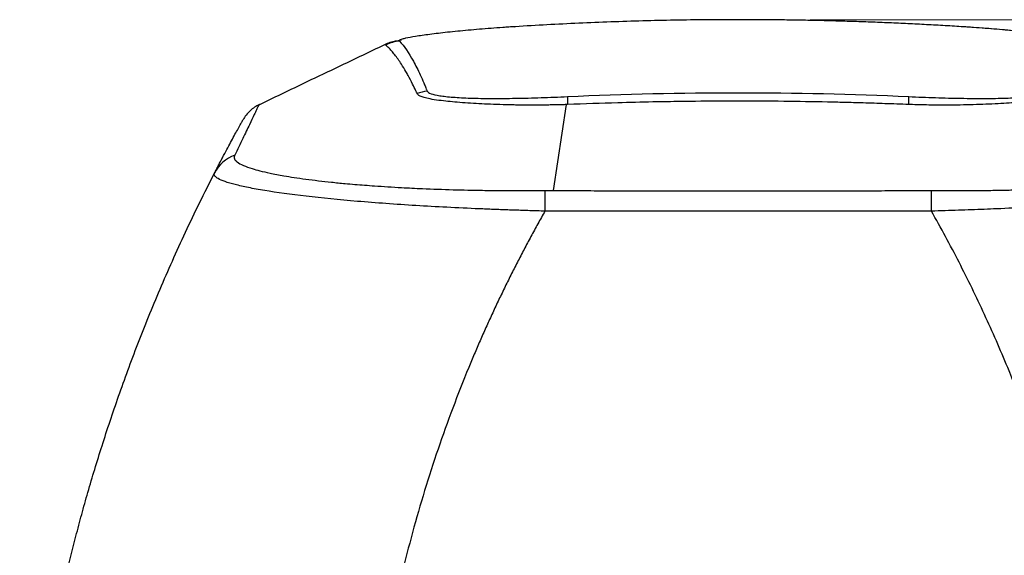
# Model space of a CAD drawing. Header units: millimetres. Extents: x 5 to 597, y 5 to 415.
# Tile 35 of 132: x 243 to 256, y 333 to 340. Entities that reach past the tile are written whole.
import ezdxf

# ---------------------------------------------------------------- set-up
doc = ezdxf.new("R2010")
doc.units = ezdxf.units.MM
doc.header["$PDSIZE"] = -1
doc.styles.add('SLDTEXTSTYLE0', font='ARIAL.TTF', dxfattribs={"width": 0.948})
doc.dimstyles.new('SLDDIMSTYLE4', dxfattribs={"dimtxt": 2.5, "dimasz": 2.5, "dimexe": 0, "dimexo": 0.0625, "dimtad": 1, "dimdec": 1, "dimlfac": 5, "dimrnd": 1e-09, "dimzin": 12, "dimdsep": 46, "dimtxsty": 'SLDTEXTSTYLE0', "dimsah": 1, "dimcen": 0.09, "dimadec": 0, "dimazin": 3, "dimtfac": 1, "dimtdec": 1, "dimtofl": 0, "dimtmove": 0, "dimatfit": 3, "dimfxl": 0, "dimfrac": 2, "dimtolj": 1, "dimtzin": 12, "dimarcsym": 0})

# ---------------------------------------------------------------- blocks, each defined once
blk = doc.blocks.new('_D_5')
at = {"color": 7, "linetype": 'Continuous', "lineweight": 0}
for p, q in [((253.338, 340.062), (273.666, 340.062)), ((272.666, 340.062), (272.666, 303.169)), ((258.483, 303.169), (273.666, 303.169))]:
    blk.add_line(p, q, dxfattribs=at)
at = {"color": 7, "linetype": 'Continuous', "lineweight": 18}
for points in [[(272.666, 340.062), (272.356, 337.562), (272.976, 337.562)], [(272.666, 303.169), (272.976, 305.669), (272.356, 305.669)]]:
    blk.add_solid(points, dxfattribs=at)
at = {"color": 7, "linetype": 'Continuous', "lineweight": 18, "insert": (269.443, 317.291), "char_height": 2.5, "attachment_point": 1, "rotation": 90, "style": 'SLDTEXTSTYLE0'}
blk.add_mtext('184,5', dxfattribs=at)

msp = doc.modelspace()

# ---------------------------------------------------------------- linework, layer by layer
at = {"color": 7, "linetype": 'Continuous', "lineweight": 25}
for p, q in [((249.3493, 339.9676), (249.3515, 339.9674)), ((245.8884, 338.91), (245.8874, 338.9079)), ((249.8692, 337.752), (250.0445, 338.9141))]:
    msp.add_line(p, q, dxfattribs=at)
at = {"color": 8, "linetype": 'Continuous', "lineweight": 25}
msp.add_line((255.3838, 339.9676), (255.3817, 339.9674), dxfattribs=at)
at = {"color": 7, "linetype": 'Continuous', "lineweight": 25, "flags": 128}
for points in [[(250.0621, 338.9147), (250.0533, 338.9144), (250.0445, 338.9141)], [(254.6887, 338.9141), (254.6799, 338.9144), (254.671, 338.9147)]]:
    msp.add_lwpolyline(points, dxfattribs=at)
at = {"color": 7, "linetype": 'Continuous', "lineweight": 25}
for centre, radius, start, end in [((247.8378, 339.2754), 0.5004, 95.35001, 117.56523), ((248.2089, 338.5947), 0.5027, 95.14973, 111.01702), ((252.5039, 339.019), 2.444, 179.91812, 182.44489), ((252.2311, 339.0189), 2.4422, 357.55527, 0.08386), ((245.7308, 337.7628), 0.4949, 109.85803, 152.80549), ((261.1472, 337.6017), 11.3923, 179.24468, 180.64421), ((243.5895, 337.6013), 11.3888, 359.35799, 0.75793)]:
    msp.add_arc(centre, radius, start, end, dxfattribs=at)
for points, knots in [([(249.3515, 339.9674), (249.3241, 339.9657), (249.2967, 339.964), (249.2421, 339.9604), (249.2149, 339.9585), (249.1337, 339.9529), (249.08, 339.949), (248.9203, 339.9368), (248.8175, 339.9282), (248.6708, 339.9148), (248.623, 339.9103), (248.5297, 339.901), (248.484, 339.8963), (248.3529, 339.8821), (248.2731, 339.8726), (248.1283, 339.8539), (248.0631, 339.8446), (247.9536, 339.8271), (247.9084, 339.8188), (247.8554, 339.8071), (247.8402, 339.8033), (247.8155, 339.7963), (247.806, 339.7929), (247.7926, 339.7867), (247.7886, 339.7838), (247.7863, 339.7784), (247.7889, 339.7761), (247.7911, 339.7736)], [0, 0, 0, 0, 0.03125, 0.03125, 0.0625, 0.0625, 0.125, 0.125, 0.25, 0.25, 0.3125, 0.3125, 0.375, 0.375, 0.5, 0.5, 0.625, 0.625, 0.75, 0.75, 0.8125, 0.8125, 0.875, 0.875, 0.9375, 0.9375, 1, 1, 1, 1]), ([(255.3817, 339.9674), (255.2978, 339.9726), (255.1301, 339.9829), (254.8784, 339.9967), (254.6267, 340.0093), (254.3752, 340.0205), (254.1238, 340.0304), (253.8724, 340.039), (253.6211, 340.0462), (253.37, 340.0522), (253.119, 340.0568), (252.8681, 340.06), (252.6173, 340.062), (252.3069, 340.0628), (251.9367, 340.0612), (251.5066, 340.0554), (251.0761, 340.0457), (250.6452, 340.0322), (250.2141, 340.0147), (249.7827, 339.9935), (249.4953, 339.9761), (249.3515, 339.9674)], [0, 0, 0, 0, 0.0418649, 0.0836886, 0.1254725, 0.1672183, 0.2089276, 0.2506018, 0.2922427, 0.3338517, 0.3754305, 0.4169806, 0.4585037, 0.5000013, 0.5711476, 0.6423746, 0.7136903, 0.7851028, 0.8566199, 0.9282497, 1, 1, 1, 1]), ([(256.942, 339.7736), (256.9442, 339.7761), (256.9468, 339.7785), (256.9445, 339.7839), (256.9405, 339.7868), (256.9197, 339.7963), (256.8946, 339.8034), (256.8418, 339.815), (256.8216, 339.819), (256.7761, 339.8274), (256.7505, 339.8317), (256.6675, 339.845), (256.6035, 339.8541), (256.4586, 339.8728), (256.3768, 339.8825), (256.203, 339.9012), (256.1102, 339.9105), (255.9624, 339.9239), (255.9114, 339.9284), (255.8087, 339.937), (255.7568, 339.9411), (255.6516, 339.9491), (255.5985, 339.953), (255.5178, 339.9586), (255.4908, 339.9604), (255.4364, 339.964), (255.409, 339.9657), (255.3817, 339.9674)], [0, 0, 0, 0, 0.0625, 0.0625, 0.125, 0.125, 0.25, 0.25, 0.3125, 0.3125, 0.375, 0.375, 0.5, 0.5, 0.625, 0.625, 0.75, 0.75, 0.8125, 0.8125, 0.875, 0.875, 0.9375, 0.9375, 0.96875, 0.96875, 1, 1, 1, 1]), ([(257.023, 339.7592), (257.0205, 339.7642), (257.0146, 339.776), (256.9405, 339.7995), (256.7679, 339.8329), (256.4474, 339.8767), (255.9703, 339.9267), (255.5821, 339.9538), (255.3831, 339.9677)], [0, 0, 0, 0, 0.0931283, 0.2184868, 0.3753277, 0.5643924, 0.7766399, 1, 1, 1, 1]), ([(247.6218, 339.7397), (247.3339, 339.6017), (246.7598, 339.3265), (246.1777, 339.0472), (245.8874, 338.908)], [0, 0, 0, 0, 0.5013271, 1, 1, 1, 1]), ([(248.0278, 339.0666), (248.0226, 339.0776), (248.0023, 339.121), (247.9618, 339.2037), (247.917, 339.2896), (247.8667, 339.3787), (247.8213, 339.4537), (247.771, 339.5287), (247.7266, 339.5885), (247.6844, 339.6397), (247.6445, 339.6832), (247.6187, 339.7073), (247.6062, 339.719)], [0, 0, 0, 0, 0.0363342, 0.1428404, 0.2857013, 0.3557033, 0.4999732, 0.6101131, 0.7160742, 0.8167332, 0.9114682, 1, 1, 1, 1]), ([(247.6219, 339.7395), (247.6302, 339.7434), (247.6549, 339.755), (247.7027, 339.771), (247.788, 339.7837), (247.8176, 339.7881)], [0, 0, 0, 0, 0.248256, 0.7397975, 1, 1, 1, 1]), ([(247.7911, 339.7736), (247.8526, 339.705), (247.9153, 339.6142), (248.0089, 339.4446), (248.0402, 339.3825), (248.0867, 339.2811), (248.1022, 339.2459), (248.1253, 339.191), (248.1369, 339.163), (248.1503, 339.1295), (248.156, 339.1149), (248.1598, 339.1051), (248.1613, 339.1002), (248.1638, 339.0953)], [0, 0, 0, 0, 0.5, 0.5, 0.75, 0.75, 0.875, 0.875, 0.9375, 0.96875, 0.984375, 0.984375, 1, 1, 1, 1]), ([(250.0445, 338.9141), (250.0248, 338.9134), (249.9845, 338.9122), (249.9229, 338.9106), (249.8589, 338.9093), (249.7926, 338.9082), (249.7243, 338.9074), (249.654, 338.9069), (249.5821, 338.9067), (249.5086, 338.9069), (249.4338, 338.9075), (249.3578, 338.9085), (249.2462, 338.9106), (249.1042, 338.9146), (248.9391, 338.9214), (248.7834, 338.9299), (248.5886, 338.9429), (248.355, 338.9643), (248.2011, 338.9888), (248.1243, 339.0088), (248.0949, 339.0182), (248.07, 339.0283), (248.0501, 339.0392), (248.0351, 339.051), (248.0308, 339.0595), (248.0286, 339.0639)], [0, 0, 0, 0, 0.0187874, 0.0384391, 0.0589118, 0.0801794, 0.1022239, 0.1250235, 0.1485681, 0.172851, 0.1978534, 0.223562, 0.2499728, 0.3131596, 0.3744628, 0.4354597, 0.4996985, 0.6271133, 0.7861852, 0.8192744, 0.8530289, 0.8876331, 0.9233779, 0.9606424, 1, 1, 1, 1]), ([(248.1638, 339.0953), (248.17, 339.0831), (248.1876, 339.0718), (248.2452, 339.0513), (248.2844, 339.0422), (248.3592, 339.0304), (248.3867, 339.0268), (248.4473, 339.0201), (248.4803, 339.017), (248.5854, 339.0089), (248.6642, 339.0048), (248.7956, 339.0006), (248.8419, 338.9994), (248.9378, 338.9979), (248.9872, 338.9974), (249.1394, 338.9969), (249.2463, 338.9978), (249.4144, 339.0006), (249.4719, 339.0018), (249.5872, 339.0047), (249.6452, 339.0064), (249.7623, 339.0102), (249.8212, 339.0124), (249.9399, 339.0171), (249.9998, 339.0197), (250.0599, 339.0225)], [0, 0, 0, 0, 0.125, 0.125, 0.25, 0.25, 0.3125, 0.3125, 0.375, 0.375, 0.5, 0.5, 0.5625, 0.5625, 0.625, 0.625, 0.75, 0.75, 0.8125, 0.8125, 0.875, 0.875, 0.9375, 0.9375, 1, 1, 1, 1]), ([(250.0599, 339.0225), (250.8288, 339.0577), (251.5977, 339.075), (253.1355, 339.075), (253.9044, 339.0577), (254.6733, 339.0225)], [0, 0, 0, 0, 0.5, 0.5, 1, 1, 1, 1]), ([(254.6733, 339.0225), (254.7334, 339.0197), (254.7934, 339.0171), (254.9128, 339.0123), (254.9722, 339.0102), (255.1497, 339.0044), (255.265, 339.0015), (255.4319, 338.9987), (255.4867, 338.998), (255.5942, 338.9972), (255.6472, 338.9971), (255.8001, 338.9976), (255.8949, 338.9992), (256.0698, 339.0048), (256.1504, 339.009), (256.2898, 339.0199), (256.3495, 339.0266), (256.4246, 339.0384), (256.4472, 339.0428), (256.4865, 339.0519), (256.5033, 339.0567), (256.5457, 339.0719), (256.5632, 339.0831), (256.5694, 339.0953)], [0, 0, 0, 0, 0.0625, 0.0625, 0.125, 0.125, 0.25, 0.25, 0.3125, 0.3125, 0.375, 0.375, 0.5, 0.5, 0.625, 0.625, 0.75, 0.75, 0.8125, 0.8125, 0.875, 0.875, 1, 1, 1, 1]), ([(256.7046, 339.0639), (256.7036, 339.0616), (256.7016, 339.057), (256.6962, 339.0505), (256.6893, 339.0442), (256.6809, 339.0383), (256.6712, 339.0327), (256.6601, 339.0273), (256.6478, 339.0221), (256.6344, 339.0171), (256.6198, 339.0123), (256.6042, 339.0077), (256.5876, 339.0032), (256.5699, 338.9989), (256.5512, 338.9948), (256.4837, 338.9811), (256.3475, 338.9614), (256.1396, 338.9427), (255.955, 338.9302), (255.7999, 338.9217), (255.6311, 338.9148), (255.4573, 338.9097), (255.2692, 338.9068), (255.0971, 338.9067), (254.9419, 338.9082), (254.8151, 338.9105), (254.7307, 338.9129), (254.6887, 338.9141)], [0, 0, 0, 0, 0.0208104, 0.0408872, 0.0603325, 0.079244, 0.0976953, 0.1157401, 0.13343, 0.1508133, 0.1679232, 0.1847851, 0.2014243, 0.2178653, 0.2341321, 0.250248, 0.3842869, 0.4998956, 0.5598389, 0.6244986, 0.6862902, 0.7495707, 0.8094325, 0.8782339, 0.919389, 0.9599444, 1, 1, 1, 1]), ([(245.8973, 338.9169), (245.8515, 338.8951), (245.8081, 338.8657), (245.7325, 338.7947), (245.7003, 338.7532), (245.6757, 338.709)], [0, 0, 0, 0, 0.5, 0.5, 1, 1, 1, 1]), ([(245.8973, 338.9169), (245.896, 338.9162), (245.8944, 338.9152), (245.8908, 338.9124), (245.8893, 338.9109), (245.8884, 338.91)], [0, 0, 0, 0, 0.5000017, 0.6806522, 1, 1, 1, 1]), ([(254.671, 338.9147), (254.5636, 338.9188), (254.3583, 338.9265), (254.0663, 338.9357), (253.8081, 338.9428), (253.4505, 338.9511), (252.9743, 338.9589), (252.3797, 338.9622), (251.8702, 338.9595), (251.4861, 338.9544), (251.1361, 338.948), (250.6722, 338.9368), (250.2883, 338.9229), (250.0621, 338.9147)], [0, 0, 0, 0, 0.069966, 0.1337088, 0.1900974, 0.2380554, 0.3665062, 0.5000002, 0.624962, 0.6980652, 0.74994, 0.8527483, 1, 1, 1, 1]), ([(245.2906, 337.989), (245.2991, 338.0056), (245.3163, 338.039), (245.3413, 338.0873), (245.3659, 338.1347), (245.3902, 338.181), (245.4256, 338.2483), (245.4702, 338.3323), (245.5385, 338.4596), (245.5975, 338.5678), (245.6374, 338.6401), (245.6542, 338.6704), (245.6609, 338.6824), (245.6661, 338.6918), (245.6696, 338.698), (245.6721, 338.7025), (245.674, 338.706), (245.6752, 338.7082), (245.6755, 338.7087), (245.6757, 338.709)], [0, 0, 0, 0, 0.0490074, 0.0985104, 0.1485097, 0.1990058, 0.2499992, 0.3758808, 0.4999707, 0.7499811, 0.8749992, 0.9062262, 0.9375075, 0.9531132, 0.9687614, 0.9799845, 0.9843858, 0.9927361, 1, 1, 1, 1]), ([(245.5627, 338.2283), (245.561, 338.225), (245.5579, 338.2186), (245.5556, 338.2092), (245.5551, 338.2002), (245.5561, 338.1915), (245.5586, 338.1832), (245.5622, 338.1754), (245.5668, 338.168), (245.572, 338.1611), (245.5778, 338.1547), (245.5839, 338.1488), (245.59, 338.1434), (245.6139, 338.1243), (245.6709, 338.0922), (245.7803, 338.0524), (245.9042, 338.0177), (246.0436, 337.9854), (246.2018, 337.9552), (246.4154, 337.9203), (246.6311, 337.8917), (246.8688, 337.865), (247.0342, 337.8486), (247.2275, 337.8318), (247.4777, 337.8125), (247.7836, 337.7934), (248.1387, 337.776), (248.504, 337.7631), (248.8181, 337.7561), (249.0391, 337.753), (249.1827, 337.7516), (249.3522, 337.7507), (249.5461, 337.7505), (249.6835, 337.7514), (249.7558, 337.7519)], [0, 0, 0, 0, 0.0137894, 0.0270294, 0.0396997, 0.0517804, 0.0632517, 0.0740935, 0.0842864, 0.0938116, 0.102651, 0.1107872, 0.1182034, 0.1248834, 0.1897512, 0.2500793, 0.2901141, 0.3367332, 0.3901036, 0.4254103, 0.4996749, 0.5352279, 0.5708991, 0.5954708, 0.6426517, 0.7041818, 0.7495767, 0.8144694, 0.8749049, 0.8924243, 0.9139347, 0.9392052, 0.9679847, 1, 1, 1, 1]), ([(254.9773, 337.7519), (255.013, 337.7516), (255.0843, 337.7511), (255.1906, 337.7507), (255.2961, 337.7507), (255.4007, 337.7509), (255.5042, 337.7514), (255.6065, 337.7522), (255.7075, 337.7533), (255.8072, 337.7547), (255.9054, 337.7564), (256.0019, 337.7583), (256.0967, 337.7605), (256.1896, 337.7629), (256.2805, 337.7655), (256.3693, 337.7684), (256.456, 337.7714), (256.5405, 337.7746), (256.8617, 337.7878), (257.3938, 337.8186), (257.9229, 337.8693), (258.2431, 337.9104), (258.4165, 337.936), (258.6047, 337.9681), (258.782, 338.0052), (258.9066, 338.039), (258.9729, 338.0604), (259.0118, 338.0743), (259.0484, 338.0891), (259.0819, 338.1046), (259.1116, 338.1208), (259.1366, 338.1376), (259.1564, 338.155), (259.1704, 338.1729), (259.1777, 338.1911), (259.1787, 338.2096), (259.1733, 338.222), (259.1705, 338.2283)], [0, 0, 0, 0, 0.0158106, 0.031524, 0.0471324, 0.0626277, 0.0780025, 0.0932493, 0.10836, 0.1233209, 0.1381155, 0.1527288, 0.167147, 0.1813572, 0.1953478, 0.2091079, 0.2226275, 0.2358962, 0.2488998, 0.3751098, 0.4989636, 0.5489693, 0.585932, 0.6236223, 0.697, 0.7490202, 0.7672084, 0.78652, 0.8068903, 0.8282591, 0.8505615, 0.8737265, 0.8976742, 0.9223273, 0.9476313, 0.9735368, 1, 1, 1, 1]), ([(242.6578, 327.8691), (242.6606, 327.9447), (242.6664, 328.0973), (242.6779, 328.328), (242.6916, 328.5625), (242.7081, 328.8006), (242.7271, 329.0425), (242.749, 329.2879), (242.7739, 329.537), (242.8017, 329.7896), (242.8327, 330.0457), (242.867, 330.3054), (242.9047, 330.5684), (242.9459, 330.8348), (242.9908, 331.1046), (243.0394, 331.3776), (243.0919, 331.6538), (243.1485, 331.9332), (243.2091, 332.2156), (243.2741, 332.501), (243.3435, 332.7894), (243.4171, 333.0795), (243.4956, 333.3737), (243.5801, 333.6744), (243.6718, 333.985), (243.7712, 334.3055), (243.8787, 334.6355), (243.9948, 334.9749), (244.12, 335.3234), (244.2548, 335.6808), (244.3995, 336.0467), (244.5548, 336.4209), (244.7211, 336.803), (244.899, 337.1926), (245.0884, 337.5896), (245.2226, 337.8547), (245.2906, 337.989)], [0, 0, 0, 0, 0.0215161, 0.0434, 0.0656518, 0.0882715, 0.1112591, 0.1346147, 0.1583381, 0.1824295, 0.2068889, 0.2317162, 0.2569115, 0.2824748, 0.3084061, 0.3347054, 0.3613726, 0.3884079, 0.4158112, 0.4435826, 0.4717219, 0.5002294, 0.528762, 0.558397, 0.5891343, 0.620974, 0.653916, 0.6879604, 0.7231071, 0.7593562, 0.7967076, 0.8351614, 0.8747175, 0.915376, 0.9571368, 1, 1, 1, 1]), ([(249.7556, 337.4736), (249.7213, 337.4746), (249.6531, 337.4766), (249.5513, 337.4796), (249.4505, 337.4828), (249.3507, 337.4861), (249.252, 337.4895), (249.1544, 337.493), (249.0581, 337.4967), (248.963, 337.5004), (248.7523, 337.5091), (248.4315, 337.5242), (248.009, 337.5477), (247.6041, 337.5748), (247.09, 337.6149), (246.5076, 337.673), (246.0372, 337.7378), (245.7416, 337.7918), (245.5623, 337.8324), (245.4255, 337.8732), (245.3521, 337.9051), (245.3158, 337.9286), (245.2988, 337.9439), (245.2886, 337.9591), (245.285, 337.9742), (245.2887, 337.9841), (245.2906, 337.989)], [0, 0, 0, 0, 0.0143985, 0.0286832, 0.0428502, 0.0568957, 0.0708156, 0.0846063, 0.098264, 0.1117851, 0.125166, 0.1884464, 0.2505462, 0.312979, 0.3754193, 0.5003497, 0.6253815, 0.6873637, 0.7498655, 0.8118266, 0.8750958, 0.8994683, 0.9241669, 0.9491699, 0.9744552, 1, 1, 1, 1]), ([(259.4426, 337.989), (259.4437, 337.9865), (259.4459, 337.9815), (259.4469, 337.974), (259.4462, 337.9664), (259.4436, 337.9588), (259.4393, 337.9511), (259.4332, 337.9434), (259.4253, 337.9357), (259.4158, 337.928), (259.4046, 337.9203), (259.3739, 337.902), (259.3061, 337.8727), (259.1686, 337.8317), (258.9877, 337.791), (258.6905, 337.7369), (258.2187, 337.6722), (257.6359, 337.6143), (257.1203, 337.5742), (256.7153, 337.5472), (256.2945, 337.5238), (255.9513, 337.5078), (255.6907, 337.4972), (255.5177, 337.4907), (255.3408, 337.4847), (255.1604, 337.4789), (255.0388, 337.4754), (254.9776, 337.4737)], [0, 0, 0, 0, 0.0129014, 0.02574, 0.0385128, 0.0512169, 0.0638494, 0.0764075, 0.0888883, 0.1012891, 0.1136072, 0.1258398, 0.1890187, 0.2509036, 0.3138692, 0.3762918, 0.5007424, 0.6258373, 0.6884048, 0.7509952, 0.8126178, 0.8753586, 0.8994256, 0.9239451, 0.9488956, 0.9742549, 1, 1, 1, 1]), ([(249.7558, 337.7519), (249.7734, 337.752), (249.8112, 337.7522), (249.8489, 337.7521), (249.8692, 337.752)], [0, 0, 0, 0, 0.4646112, 1, 1, 1, 1]), ([(249.8692, 337.752), (250.0071, 337.7515), (250.2689, 337.7505), (250.6441, 337.7493), (250.9871, 337.7485), (251.3062, 337.7478), (251.6065, 337.7473), (251.891, 337.747), (252.1616, 337.7468), (252.5542, 337.7468), (253.0657, 337.747), (253.6472, 337.7481), (254.1316, 337.7495), (254.4826, 337.7506), (254.7287, 337.7514), (254.8789, 337.7519), (254.9535, 337.7519), (254.9773, 337.7519)], [0, 0, 0, 0, 0.081014, 0.1537971, 0.2203903, 0.2824926, 0.3411387, 0.396739, 0.4496063, 0.4999935, 0.6272715, 0.7499597, 0.8414796, 0.9117795, 0.9561341, 0.9860243, 1, 1, 1, 1]), ([(249.7556, 337.4736), (249.7234, 337.4165), (249.6592, 337.3023), (249.5651, 337.1299), (249.4727, 336.9566), (249.3822, 336.7824), (249.2936, 336.6073), (249.2068, 336.4314), (249.1219, 336.2546), (249.0387, 336.0769), (248.9575, 335.8984), (248.8781, 335.7189), (248.8005, 335.5386), (248.5987, 335.0556), (248.2991, 334.2585), (247.9542, 333.1312), (247.6794, 331.9841), (247.5212, 331.0805), (247.4345, 330.4315), (247.3904, 330.0421), (247.3542, 329.6516), (247.3259, 329.2601), (247.3048, 328.8675), (247.2974, 328.6052), (247.2936, 328.474)], [0, 0, 0, 0, 0.0208794, 0.0417448, 0.0625986, 0.0834429, 0.1042802, 0.1251127, 0.1459427, 0.1667725, 0.1876044, 0.2084408, 0.2292839, 0.250136, 0.3752171, 0.5003409, 0.625325, 0.7505074, 0.792034, 0.8335612, 0.8751053, 0.9166824, 0.9583087, 1, 1, 1, 1]), ([(254.9776, 337.4737), (254.9232, 337.4744), (254.8688, 337.4743), (254.76, 337.4742), (254.5968, 337.474), (254.4336, 337.4739), (254.1073, 337.4737), (253.8897, 337.4736), (253.2369, 337.4734), (252.8017, 337.4737), (251.9314, 337.4737), (251.4962, 337.4734), (250.8435, 337.4736), (250.6259, 337.4737), (250.2995, 337.4739), (250.1907, 337.474), (250.0276, 337.4741), (249.9732, 337.4742), (249.8644, 337.4743), (249.81, 337.4744), (249.7556, 337.4736)], [0, 0, 0, 0, 0.03125, 0.03125, 0.0625, 0.125, 0.125, 0.25, 0.25, 0.5, 0.5, 0.75, 0.75, 0.875, 0.875, 0.9375, 0.9375, 0.96875, 0.96875, 1, 1, 1, 1]), ([(257.4395, 328.474), (257.4378, 328.5396), (257.4345, 328.6707), (257.427, 328.8672), (257.4177, 329.0634), (257.4065, 329.2593), (257.3933, 329.455), (257.3781, 329.6504), (257.361, 329.8456), (257.3419, 330.0404), (257.3209, 330.235), (257.2979, 330.4294), (257.273, 330.6235), (257.201, 331.1428), (257.0541, 331.9825), (256.7793, 333.1303), (256.4342, 334.258), (256.1116, 335.1166), (255.8561, 335.7192), (255.6954, 336.0772), (255.5273, 336.4318), (255.3517, 336.7828), (255.1693, 337.1306), (255.0415, 337.3593), (254.9776, 337.4737)], [0, 0, 0, 0, 0.02083341, 0.04164867, 0.06244775, 0.08323264, 0.10400533, 0.12476783, 0.14552214, 0.16627026, 0.18701424, 0.20775608, 0.22849782, 0.2492415, 0.3745043, 0.49957253, 0.6247307, 0.74985029, 0.7915472, 0.83321745, 0.87487944, 0.91655158, 0.95825232, 1, 1, 1, 1])]:
    msp.add_open_spline(points, degree=3, knots=knots, dxfattribs=at)
for points in [[(247.6062, 339.719), (247.6052, 339.7199), (247.6041, 339.7209), (247.6031, 339.7218)], [(248.0286, 339.0639), (248.0283, 339.0648), (248.028, 339.0657), (248.0278, 339.0666)]]:
    msp.add_open_spline(points, degree=3, dxfattribs=at)
at = {"color": 8, "linetype": 'Continuous', "lineweight": 25}
for points, knots in [([(247.6032, 339.7218), (247.6048, 339.7249), (247.6078, 339.7303), (247.6144, 339.7362), (247.6209, 339.7391), (247.6219, 339.7395)], [0, 0, 0, 0, 0.5223361, 0.9298181, 1, 1, 1, 1]), ([(245.8874, 338.9079), (245.886, 338.905), (245.8833, 338.8993), (245.8781, 338.888), (245.8695, 338.8696), (245.8529, 338.8343), (245.8196, 338.7634), (245.7616, 338.6409), (245.6755, 338.4613), (245.6003, 338.306), (245.5627, 338.2283)], [0, 0, 0, 0, 0.0224763, 0.0442241, 0.0830609, 0.1524153, 0.2762612, 0.4974012, 0.7486665, 1, 1, 1, 1])]:
    msp.add_open_spline(points, degree=3, knots=knots, dxfattribs=at)
at = {"color": 7, "linetype": 'Continuous', "lineweight": 0}
msp.add_point((252.3382, 340.0624), dxfattribs=at)

# ---------------------------------------------------------------- dimensions: what is measured, and where the dimension line sits
at = {"color": 7, "linetype": 'Continuous', "lineweight": 18}
dim = msp.add_linear_dim(base=(272.6657, 303.1691), p1=(252.3382, 340.0624), p2=(257.4833, 303.1691), angle=90, dimstyle='SLDDIMSTYLE4', dxfattribs=at)
dim.commit()
dim.dimension.update_dxf_attribs({"geometry": '_D_5', "text_midpoint": (272.6657, 321.5874), "dimtype": 160})

doc.saveas('drawing.dxf')
